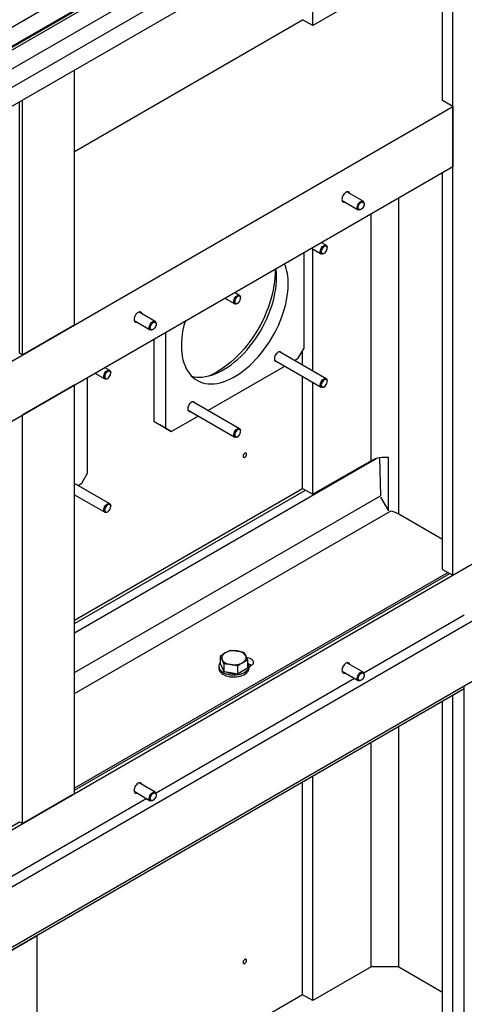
# Model space of a CAD drawing. Header units: millimetres. Extents: x 0 to 25230, y 0 to 17820.
# Tile 87 of 244: x 10277 to 10821, y 10660 to 11866. Entities that reach past the tile are written whole.
import ezdxf

# ---------------------------------------------------------------- set-up
doc = ezdxf.new("R2010")
doc.units = ezdxf.units.MM
doc.linetypes.add('SLD-Sólida', pattern=[0])
doc.layers.add('REFERÊNCIAS', color=9, linetype='SLD-Sólida')

msp = doc.modelspace()

# ---------------------------------------------------------------- linework, layer by layer
at = {"color": 7, "linetype": 'SLD-Sólida', "lineweight": 25, "ltscale": 30}
for p, q in [((10903.9, 12223.6), (9817.3, 11596.3)), ((9828.3, 11579.6), (10913.9, 12206.3)), ((10864.3, 12173), (9828.3, 11574.9)), ((9828.3, 11551.8), (10874.3, 12155.7)), ((10903.9, 12150.1), (9951.4, 11600.2)), ((9961.4, 11582.9), (10913.9, 12132.8))]:
    msp.add_line(p, q, dxfattribs=at)
at = {"layer": 'REFERÊNCIAS', "linetype": 'SLD-Sólida', "lineweight": 25, "ltscale": 30}
for p, q in [((10833.5, 12158.3), (9828.3, 11578)), ((10807.3, 11185.4), (10807.3, 12071.2)), ((10794.9, 11766.5), (10794.9, 12064.1)), ((10635.8, 11858.4), (10635.8, 11972.3)), ((10707.2, 11899.6), (10635.8, 11858.4)), ((10344.1, 11704.3), (10623.4, 11865.5)), ((10635.8, 11858.4), (10623.4, 11865.5)), ((10344.1, 11492), (10344.1, 11803.9)), ((10280.5, 11455.3), (10280.5, 11767.1)), ((10807.3, 11759.4), (10794.9, 11766.5)), ((7696, 9963.3), (10807.3, 11759.4)), ((10276.9, 11457.3), (10276.9, 11765.1)), ((10807.3, 11759.4), (10807.3, 11685.9)), ((7696, 9889.8), (10807.3, 11685.9)), ((10794.9, 11192.5), (10794.9, 11678.8)), ((10697.5, 11643.2), (10677.7, 11654.6)), ((10741.2, 11260.3), (10741.2, 11647.7)), ((10671.7, 11644.2), (10691.5, 11632.8)), ((10694.5, 11633.1), (10695.1, 11633.4)), ((10698.7, 11639.7), (10698.7, 11640.4)), ((10707.2, 11325.6), (10707.2, 11628.1)), ((10634.1, 11585.9), (10646.3, 11578.9)), ((10652.3, 11589.3), (10646.1, 11592.9)), ((10653.6, 11585.8), (10653.6, 11586.5)), ((10625.2, 11463.3), (10625.2, 11580.8)), ((10635.8, 11435.5), (10635.8, 11584.9)), ((10649.3, 11579.2), (10650, 11579.5)), ((10546.3, 11528), (10540, 11531.6)), ((10547.5, 11524.6), (10547.5, 11525.3)), ((10528, 11524.7), (10540.3, 11517.6)), ((10543.3, 11517.9), (10543.9, 11518.3)), ((10442.9, 11496.2), (10423.1, 11507.6)), ((7158.6, 9079), (11344.7, 11495.6)), ((10344.1, 11492), (10280.5, 11455.3)), ((10417.1, 11497.2), (10436.9, 11485.8)), ((10444.2, 11492.7), (10444.2, 11493.5)), ((10439.9, 11486.1), (10440.5, 11486.5)), ((10455.5, 11482.8), (10455.5, 11365.3)), ((10441.4, 11474.7), (10441.4, 11373.5)), ((10280.5, 11455.3), (10276.9, 11457.3)), ((10652.3, 11426), (10595.1, 11459)), ((10618.1, 11451), (10625.2, 11463.3)), ((10623.4, 11442.6), (10623.4, 11460.2)), ((10507.5, 11387.1), (10601.5, 11441.4)), ((10589.1, 11448.6), (10646.3, 11415.6)), ((10613.5, 11448.4), (10618.1, 11451)), ((10368.9, 11432.9), (10381.2, 11425.8)), ((10387.2, 11436.2), (10380.9, 11439.8)), ((10388.4, 11432.7), (10388.4, 11433.4)), ((10623.4, 11291.5), (10623.4, 11428.8)), ((10344.1, 11418.5), (10280.5, 11381.8)), ((10344.1, 10918), (10344.1, 11418.5)), ((10360, 11310.2), (10360, 11427.7)), ((10384.2, 11426.1), (10384.8, 11426.4)), ((10635.8, 11284.4), (10635.8, 11421.6)), ((10653.6, 11422.5), (10653.6, 11423.2)), ((10649.3, 11415.9), (10650, 11416.2)), ((10546.3, 11364.7), (10489.1, 11397.7)), ((10280.5, 10881.3), (10280.5, 11381.8)), ((10462.6, 11361.2), (10495.5, 11380.2)), ((10483.1, 11387.3), (10540.3, 11354.3)), ((10441.4, 11373.5), (10455.5, 11365.3)), ((10448.4, 11369.4), (10441.4, 11373.5)), ((10462.6, 11361.2), (10448.4, 11369.4)), ((10455.5, 11365.3), (10462.6, 11361.2)), ((10547.5, 11361.3), (10547.5, 11362)), ((10543.3, 11354.6), (10543.9, 11355)), ((10344.1, 11114.9), (10713.6, 11328.2)), ((10707.2, 11325.6), (10635.8, 11284.4)), ((10717.4, 11329.1), (10718.7, 11282.4)), ((10728.7, 11264.2), (10728.7, 11329.4)), ((10353, 11297.9), (10360, 11310.2)), ((10387.2, 11272.9), (10344.1, 11297.7)), ((10348.4, 11295.3), (10353, 11297.9)), ((10344.1, 11130.3), (10623.4, 11291.5)), ((10344.1, 11126.2), (10627, 11289.4)), ((10344.1, 11283.9), (10381.2, 11262.5)), ((10623.4, 11291.5), (10635.8, 11284.4)), ((10807.3, 11185.4), (10991.1, 11291.5)), ((10344.1, 11066.2), (10718.7, 11282.4)), ((10718.8, 11281.1), (10728.6, 11264.2)), ((10344.1, 11040.5), (10730.9, 11263.8)), ((10384.2, 11262.8), (10384.8, 11263.1)), ((10388.4, 11269.4), (10388.4, 11270.1)), ((10794.9, 11229.2), (10741.2, 11260.3)), ((10801.7, 11188.6), (10344.1, 10924.5)), ((10344.1, 10922.1), (10803.7, 11187.4)), ((10794.9, 11192.5), (10807.3, 11185.4)), ((10832.7, 11129.8), (7693.2, 9317.4)), ((10821.4, 11136.4), (10698.5, 11065.4)), ((10522.6, 11086.4), (10522.6, 11077)), ((10556, 11081.2), (10556, 11071.8)), ((10520.8, 11073.9), (10520.8, 11071.5)), ((10522.6, 11077), (10524.8, 11072.2)), ((10524.8, 11072.2), (10527.1, 11067.4)), ((10527.1, 11076.7), (10527.1, 11067.4)), ((10527.1, 11067.4), (10535.4, 11066.1)), ((10543.8, 11074.1), (10543.8, 11064.8)), ((10543.8, 11064.8), (10549.9, 11068.3)), ((10549.9, 11068.3), (10556, 11071.8)), ((10557.8, 11073.2), (10559.8, 11074.3)), ((10557.8, 11071.5), (10557.8, 11073.9)), ((10671.7, 11067.7), (10691.5, 11056.3)), ((10697.5, 11066.7), (10677.7, 11078.1)), ((7703.1, 9249.6), (10832.7, 11056.3)), ((10687.1, 11058.8), (10443.9, 10918.4)), ((10535.4, 11066.1), (10543.8, 11064.8)), ((10694.5, 11056.6), (10695.1, 11056.9)), ((10698.7, 11063.2), (10698.7, 11063.9)), ((7703.1, 9246.4), (10821.4, 11046.5)), ((10807.3, 11038.4), (10821.4, 11046.5)), ((10821.4, 10085.4), (10821.4, 11049.8)), ((10794.9, 10572.7), (10794.9, 11031.2)), ((10807.3, 10093.5), (10807.3, 11038.4)), ((10741.2, 10705.7), (10741.2, 11000.2)), ((10707.2, 10705.7), (10707.2, 10980.6)), ((10635.8, 10664.5), (10635.8, 10939.4)), ((10442.9, 10919.7), (10423.1, 10931.2)), ((10623.4, 10671.6), (10623.4, 10932.3)), ((10432.5, 10911.9), (10175.2, 10763.3)), ((10344.1, 10918), (10280.5, 10881.3)), ((10417.1, 10920.8), (10436.9, 10909.3)), ((10439.9, 10909.6), (10440.5, 10910)), ((10444.2, 10916.3), (10444.2, 10917)), ((9813.8, 10615.9), (10276.9, 10883.3)), ((10276.9, 10883.3), (10280.5, 10881.3)), ((10234.5, 10707.5), (10298.2, 10744.2)), ((10298.2, 10744.2), (10297.9, 10744.3)), ((10298.2, 10509.9), (10298.2, 10744.2)), ((10707.2, 10705.7), (10635.8, 10664.5)), ((10741.2, 10705.7), (10707.2, 10705.7)), ((10741.2, 10705.7), (10794.9, 10674.7)), ((10623.4, 10671.6), (10308.8, 10490)), ((10635.8, 10664.5), (10623.4, 10671.6))]:
    msp.add_line(p, q, dxfattribs=at)
at = {"layer": 'REFERÊNCIAS', "linetype": 'SLD-Sólida', "lineweight": 25, "ltscale": 30, "flags": 128}
for points in [[(10681.3, 11652.5), (10680.9, 11653.4), (10680.3, 11654.2), (10679.6, 11654.6), (10678.6, 11654.7), (10677.6, 11654.6), (10676.5, 11654.1), (10675.4, 11653.3), (10674.3, 11652.3), (10673.4, 11651), (10672.6, 11649.7), (10672, 11648.3), (10671.7, 11646.8), (10671.5, 11645.5), (10671.7, 11644.3), (10672, 11643.3), (10672.6, 11642.6), (10673.4, 11642.1), (10674.3, 11642), (10675.3, 11642.1)], [(10694.5, 11633.1), (10693.9, 11632.8), (10692.9, 11632.5), (10691.9, 11632.6), (10691.2, 11633), (10690.6, 11633.7), (10690.3, 11634.7), (10690.3, 11635.9), (10690.5, 11637.2), (10690.9, 11638.6), (10691.6, 11639.9), (10692.5, 11641.1), (10693.5, 11642.1), (10694.5, 11642.9), (10695.6, 11643.3), (10696.6, 11643.4), (10697.4, 11643.2), (10697.4, 11643.2)], [(10697.6, 11642.1), (10698.2, 11641.5), (10698.6, 11640.7), (10698.7, 11639.6), (10698.6, 11638.4), (10698.2, 11637.1), (10697.5, 11635.9), (10696.7, 11634.8), (10695.8, 11633.9), (10694.8, 11633.3), (10693.8, 11632.9), (10693, 11633), (10692.3, 11633.4), (10691.8, 11634.1), (10691.5, 11635), (10691.5, 11636.2), (10691.8, 11637.4), (10692.3, 11638.7), (10693.1, 11639.9), (10693.9, 11640.9), (10694.9, 11641.7), (10695.9, 11642.1), (10696.8, 11642.3), (10697.6, 11642.1)], [(10649.3, 11579.2), (10648.3, 11578.7), (10647.3, 11578.6), (10646.4, 11578.8), (10645.8, 11579.4), (10645.3, 11580.2), (10645.1, 11581.3), (10645.2, 11582.6), (10645.5, 11583.9), (10646.1, 11585.3), (10646.8, 11586.6), (10647.8, 11587.7), (10648.8, 11588.6), (10649.9, 11589.2), (10650.9, 11589.5), (10651.8, 11589.5), (10652.6, 11589.1), (10653.2, 11588.4), (10653.5, 11587.4), (10653.6, 11586.5)], [(10650, 11579.5), (10650.9, 11580.2), (10651.8, 11581.2), (10652.6, 11582.4), (10653.2, 11583.6), (10653.5, 11584.9), (10653.6, 11586.1), (10653.4, 11587.1), (10652.9, 11587.8), (10652.2, 11588.3), (10651.4, 11588.4), (10650.5, 11588.1), (10649.5, 11587.6), (10648.5, 11586.7), (10647.7, 11585.6), (10647, 11584.4), (10646.5, 11583.1), (10646.3, 11581.9), (10646.4, 11580.8), (10646.7, 11579.9), (10647.3, 11579.3), (10648.1, 11579), (10649, 11579.1), (10650, 11579.5)], [(10487.6, 11429), (10490.1, 11428.4), (10493.5, 11428), (10497.1, 11427.8), (10500.7, 11428), (10504.5, 11428.5), (10508.3, 11429.3), (10512.2, 11430.4), (10516.2, 11431.8), (10520.2, 11433.6), (10524.2, 11435.6), (10528.2, 11437.9), (10532.3, 11440.5), (10536.3, 11443.4), (10540.2, 11446.6), (10544.1, 11449.9), (10548, 11453.6), (10551.7, 11457.4), (10555.4, 11461.5), (10558.9, 11465.7), (10562.3, 11470.2), (10565.6, 11474.7), (10568.8, 11479.5), (10571.8, 11484.3), (10574.6, 11489.3), (10577.2, 11494.3), (10579.6, 11499.4), (10581.8, 11504.6), (10583.8, 11509.8), (10585.6, 11515), (10587.2, 11520.2), (10588.5, 11525.3), (10589.6, 11530.5), (10590.5, 11535.5), (10591.1, 11540.4), (10591.5, 11545.3), (10591.6, 11550)], [(10589.8, 11560.3), (10589.8, 11559.6), (10589.8, 11554.7), (10589.6, 11549.7), (10589.1, 11544.7), (10588.3, 11539.5), (10587.4, 11534.2), (10586.1, 11528.9), (10584.7, 11523.5), (10583, 11518.1), (10581.1, 11512.7), (10578.9, 11507.3), (10576.6, 11501.9), (10574.1, 11496.6), (10571.3, 11491.3), (10568.4, 11486.2), (10565.3, 11481.1), (10562.1, 11476.2), (10558.6, 11471.4), (10555.1, 11466.8), (10551.4, 11462.3), (10547.7, 11458.1), (10543.8, 11454), (10539.8, 11450.2), (10535.8, 11446.6), (10531.7, 11443.2), (10527.5, 11440.1), (10523.3, 11437.2), (10519.1, 11434.7)], [(10479.5, 11496.7), (10479.4, 11496.2), (10478, 11491), (10476.9, 11485.9), (10476.1, 11480.9), (10475.4, 11475.9), (10475.1, 11471.1), (10475, 11466.3), (10475.1, 11461.8), (10475.4, 11457.3), (10476.1, 11453.1), (10476.9, 11449.1), (10478, 11445.2), (10479.4, 11441.6), (10480.9, 11438.2), (10482.7, 11435.1), (10484.7, 11432.2), (10487, 11429.6), (10489.4, 11427.3), (10492, 11425.3), (10494.8, 11423.6), (10497.8, 11422.2), (10500.9, 11421.1), (10504.2, 11420.3), (10507.7, 11419.8), (10511.2, 11419.7), (10514.9, 11419.8), (10518.6, 11420.3), (10522.5, 11421.1), (10526.4, 11422.2), (10530.3, 11423.7), (10534.3, 11425.4), (10538.3, 11427.4), (10542.4, 11429.8), (10546.4, 11432.4), (10550.4, 11435.2), (10554.4, 11438.4), (10558.3, 11441.8), (10562.1, 11445.4), (10565.9, 11449.3), (10569.5, 11453.3), (10573.1, 11457.6), (10576.5, 11462), (10579.8, 11466.6), (10582.9, 11471.3), (10585.9, 11476.2), (10588.7, 11481.1), (10591.3, 11486.2), (10593.7, 11491.3), (10596, 11496.4), (10598, 11501.6), (10599.8, 11506.8), (10601.4, 11512), (10602.7, 11517.2), (10603.8, 11522.3), (10604.7, 11527.3), (10605.3, 11532.3), (10605.6, 11537.1), (10605.8, 11541.9), (10605.8, 11541.9)], [(10543.3, 11517.9), (10542.2, 11517.5), (10541.2, 11517.4), (10540.4, 11517.6), (10539.7, 11518.1), (10539.2, 11519), (10539, 11520.1), (10539.1, 11521.3), (10539.4, 11522.7), (10540, 11524.1), (10540.8, 11525.4), (10541.7, 11526.5), (10542.7, 11527.4), (10543.8, 11528), (10544.8, 11528.3), (10545.8, 11528.2), (10546.5, 11527.8), (10547.1, 11527.1), (10547.4, 11526.2), (10547.5, 11525.3)], [(10543.9, 11518.3), (10544.9, 11519), (10545.8, 11520), (10546.5, 11521.1), (10547.1, 11522.4), (10547.4, 11523.7), (10547.5, 11524.8), (10547.3, 11525.8), (10546.9, 11526.6), (10546.2, 11527), (10545.3, 11527.1), (10544.4, 11526.9), (10543.4, 11526.3), (10542.5, 11525.5), (10541.6, 11524.4), (10540.9, 11523.2), (10540.5, 11521.9), (10540.3, 11520.7), (10540.3, 11519.6), (10540.7, 11518.7), (10541.2, 11518.1), (10542, 11517.8), (10542.9, 11517.9), (10543.9, 11518.3)], [(10426.7, 11505.6), (10426.4, 11506.5), (10425.8, 11507.2), (10425, 11507.7), (10424.1, 11507.8), (10423, 11507.6), (10421.9, 11507.1), (10420.8, 11506.3), (10419.8, 11505.3), (10418.8, 11504.1), (10418, 11502.7), (10417.5, 11501.3), (10417.1, 11499.9), (10417, 11498.5), (10417.1, 11497.3), (10417.5, 11496.3), (10418, 11495.6), (10418.8, 11495.2), (10419.8, 11495), (10420.7, 11495.2)], [(10439.9, 11486.1), (10439.3, 11485.8), (10438.3, 11485.5), (10437.4, 11485.6), (10436.6, 11486), (10436.1, 11486.8), (10435.7, 11487.7), (10435.7, 11488.9), (10435.9, 11490.3), (10436.4, 11491.6), (10437.1, 11493), (10437.9, 11494.2), (10438.9, 11495.2), (10440, 11495.9), (10441, 11496.4), (10442, 11496.5), (10442.9, 11496.2), (10442.9, 11496.2)], [(10443.1, 11495.1), (10443.7, 11494.6), (10444.1, 11493.7), (10444.2, 11492.7), (10444, 11491.5), (10443.6, 11490.2), (10443, 11488.9), (10442.2, 11487.8), (10441.2, 11486.9), (10440.2, 11486.3), (10439.3, 11486), (10438.4, 11486), (10437.7, 11486.4), (10437.2, 11487.1), (10436.9, 11488.1), (10437, 11489.2), (10437.2, 11490.5), (10437.8, 11491.7), (10438.5, 11492.9), (10439.4, 11493.9), (10440.4, 11494.7), (10441.3, 11495.2), (10442.3, 11495.3), (10443.1, 11495.1)], [(10597.6, 11457.5), (10597.5, 11457.8), (10596.9, 11458.5), (10596.1, 11458.9), (10595.2, 11459), (10594.2, 11458.7), (10593.1, 11458.2), (10592.1, 11457.4), (10591.1, 11456.3), (10590.2, 11455.1), (10589.6, 11453.8), (10589.1, 11452.4), (10588.8, 11451), (10588.8, 11449.8), (10589.1, 11448.7), (10589.6, 11447.9), (10590.2, 11447.4), (10591.1, 11447.1), (10591.6, 11447.1)], [(10384.2, 11426.1), (10383.1, 11425.6), (10382.1, 11425.5), (10381.3, 11425.7), (10380.6, 11426.3), (10380.1, 11427.1), (10379.9, 11428.2), (10380, 11429.5), (10380.3, 11430.9), (10380.9, 11432.2), (10381.7, 11433.5), (10382.6, 11434.6), (10383.6, 11435.5), (10384.7, 11436.2), (10385.7, 11436.4), (10386.7, 11436.4), (10387.4, 11436), (10388, 11435.3), (10388.3, 11434.3), (10388.4, 11433.4)], [(10384.8, 11426.4), (10385.8, 11427.2), (10386.7, 11428.1), (10387.4, 11429.3), (10388, 11430.6), (10388.3, 11431.8), (10388.4, 11433), (10388.2, 11434), (10387.8, 11434.8), (10387.1, 11435.2), (10386.2, 11435.3), (10385.3, 11435.1), (10384.3, 11434.5), (10383.4, 11433.6), (10382.5, 11432.6), (10381.8, 11431.3), (10381.4, 11430.1), (10381.2, 11428.8), (10381.2, 11427.7), (10381.6, 11426.8), (10382.1, 11426.2), (10382.9, 11426), (10383.8, 11426), (10384.8, 11426.4)], [(10649.3, 11415.9), (10648.3, 11415.4), (10647.3, 11415.3), (10646.4, 11415.5), (10645.8, 11416.1), (10645.3, 11416.9), (10645.1, 11418), (10645.2, 11419.3), (10645.5, 11420.6), (10646.1, 11422), (10646.8, 11423.3), (10647.8, 11424.4), (10648.8, 11425.3), (10649.9, 11425.9), (10650.9, 11426.2), (10651.8, 11426.2), (10652.6, 11425.8), (10653.2, 11425.1), (10653.5, 11424.1), (10653.6, 11423.2)], [(10650, 11416.2), (10650.9, 11416.9), (10651.8, 11417.9), (10652.6, 11419.1), (10653.2, 11420.3), (10653.5, 11421.6), (10653.6, 11422.8), (10653.4, 11423.8), (10652.9, 11424.5), (10652.2, 11425), (10651.4, 11425.1), (10650.5, 11424.8), (10649.5, 11424.3), (10648.5, 11423.4), (10647.7, 11422.3), (10647, 11421.1), (10646.5, 11419.8), (10646.3, 11418.6), (10646.4, 11417.5), (10646.7, 11416.6), (10647.3, 11416), (10648.1, 11415.7), (10649, 11415.8), (10650, 11416.2)], [(10491.6, 11396.3), (10491.4, 11396.6), (10490.8, 11397.3), (10490.1, 11397.7), (10489.1, 11397.7), (10488.1, 11397.5), (10487.1, 11397), (10486, 11396.1), (10485, 11395.1), (10484.2, 11393.9), (10483.5, 11392.5), (10483, 11391.1), (10482.8, 11389.8), (10482.8, 11388.6), (10483, 11387.5), (10483.5, 11386.7), (10484.2, 11386.1), (10485, 11385.9), (10485.6, 11385.9)], [(10543.3, 11354.6), (10542.2, 11354.2), (10541.2, 11354.1), (10540.4, 11354.3), (10539.7, 11354.8), (10539.2, 11355.7), (10539, 11356.8), (10539.1, 11358), (10539.4, 11359.4), (10540, 11360.8), (10540.8, 11362), (10541.7, 11363.2), (10542.7, 11364.1), (10543.8, 11364.7), (10544.8, 11365), (10545.8, 11364.9), (10546.5, 11364.5), (10547.1, 11363.8), (10547.4, 11362.8), (10547.5, 11362)], [(10543.9, 11355), (10544.9, 11355.7), (10545.8, 11356.7), (10546.5, 11357.8), (10547.1, 11359.1), (10547.4, 11360.4), (10547.5, 11361.5), (10547.3, 11362.5), (10546.9, 11363.3), (10546.2, 11363.7), (10545.3, 11363.8), (10544.4, 11363.6), (10543.4, 11363), (10542.5, 11362.2), (10541.6, 11361.1), (10540.9, 11359.9), (10540.5, 11358.6), (10540.3, 11357.4), (10540.3, 11356.3), (10540.7, 11355.4), (10541.2, 11354.8), (10542, 11354.5), (10542.9, 11354.6), (10543.9, 11355)], [(10554.9, 11333.6), (10554.7, 11334.3), (10554.4, 11334.9), (10553.8, 11335.1), (10553.1, 11335), (10552.4, 11334.5), (10551.7, 11333.9), (10551.1, 11333), (10550.7, 11332), (10550.6, 11331.1), (10550.7, 11330.3), (10551.1, 11329.8), (10551.7, 11329.6), (10552.4, 11329.7), (10553.1, 11330.1), (10553.8, 11330.8), (10554.4, 11331.7), (10554.7, 11332.6), (10554.9, 11333.6)], [(10550.6, 11331.1), (10550.7, 11330.4), (10551.1, 11329.8), (10551.7, 11329.6), (10552.3, 11329.7), (10553.1, 11330.1), (10553.8, 11330.8), (10554.3, 11331.7), (10554.7, 11332.7), (10554.8, 11333.6), (10554.8, 11333.6)], [(10554.8, 11333.6), (10554.7, 11334.3), (10554.3, 11334.9), (10553.8, 11335.1), (10553.1, 11335), (10552.7, 11334.8)], [(10384.2, 11262.8), (10383.1, 11262.3), (10382.1, 11262.2), (10381.3, 11262.4), (10380.6, 11263), (10380.1, 11263.8), (10379.9, 11264.9), (10380, 11266.2), (10380.3, 11267.5), (10380.9, 11268.9), (10381.7, 11270.2), (10382.6, 11271.3), (10383.6, 11272.2), (10384.7, 11272.8), (10385.7, 11273.1), (10386.7, 11273.1), (10387.4, 11272.7), (10388, 11272), (10388.3, 11271), (10388.4, 11270.1)], [(10384.8, 11263.1), (10385.8, 11263.9), (10386.7, 11264.8), (10387.4, 11266), (10388, 11267.3), (10388.3, 11268.5), (10388.4, 11269.7), (10388.2, 11270.7), (10387.8, 11271.4), (10387.1, 11271.9), (10386.2, 11272), (10385.3, 11271.8), (10384.3, 11271.2), (10383.4, 11270.3), (10382.5, 11269.2), (10381.8, 11268), (10381.4, 11266.8), (10381.2, 11265.5), (10381.2, 11264.4), (10381.6, 11263.5), (10382.1, 11262.9), (10382.9, 11262.7), (10383.8, 11262.7), (10384.8, 11263.1)], [(10553.8, 11086.5), (10553.2, 11087.6), (10552.3, 11088.6), (10551.2, 11089.6), (10549.9, 11090.4), (10548.4, 11091.2), (10546.8, 11091.8), (10545, 11092.3), (10543.2, 11092.7)], [(10528.7, 11090.4), (10527.4, 11089.6), (10526.3, 11088.6), (10525.4, 11087.6), (10524.8, 11086.5), (10524.4, 11085.4), (10524.3, 11084.3), (10524.4, 11083.2), (10524.8, 11082.1)], [(10524.8, 11082.1), (10525.4, 11081), (10526.3, 11080), (10527.4, 11079), (10528.7, 11078.2), (10530.2, 11077.4), (10531.8, 11076.8), (10533.6, 11076.3), (10535.4, 11075.9)], [(10549.9, 11078.2), (10551.2, 11079), (10552.3, 11080), (10553.2, 11081), (10553.8, 11082.1), (10554.2, 11083.2), (10554.3, 11084.3), (10554.2, 11085.4), (10553.8, 11086.5)], [(10554.5, 11085), (10555.5, 11084.8), (10557.4, 11084.4), (10559.1, 11083.7), (10560.5, 11082.9), (10561.6, 11081.9), (10562.5, 11080.8), (10562.9, 11079.7), (10563, 11078.5), (10562.7, 11077.4), (10562.1, 11076.2), (10561.1, 11075.2), (10559.8, 11074.3)], [(10522.6, 11078.5), (10522, 11077.7), (10521.3, 11076.3), (10520.9, 11074.8), (10520.8, 11073.4), (10521.1, 11071.9), (10521.8, 11070.4), (10522.8, 11069.1), (10524.1, 11067.8), (10525.8, 11066.6), (10527.7, 11065.6), (10529.8, 11064.8), (10532.1, 11064.1), (10534.5, 11063.6), (10537, 11063.3), (10539.6, 11063.2), (10542.2, 11063.4), (10544.7, 11063.7), (10547.1, 11064.2), (10549.4, 11065), (10551.4, 11065.9), (10553.3, 11066.9), (10554.8, 11068.1), (10556.1, 11069.4), (10557, 11070.8), (10557.6, 11072.2), (10557.8, 11073.7), (10557.7, 11075.2), (10557.2, 11076.7), (10556.3, 11078.1), (10556, 11078.5)], [(10520.8, 11071.5), (10520.8, 11070.9), (10521.1, 11069.4), (10521.8, 11068), (10522.8, 11066.6), (10524.1, 11065.3), (10525.8, 11064.2), (10527.7, 11063.2), (10529.8, 11062.3), (10532.1, 11061.6), (10534.5, 11061.1), (10537, 11060.9), (10539.6, 11060.8), (10542.2, 11060.9), (10544.7, 11061.3), (10547.1, 11061.8), (10549.4, 11062.5), (10551.4, 11063.4), (10553.3, 11064.5), (10554.8, 11065.6), (10556.1, 11067), (10557, 11068.3), (10557.6, 11069.8), (10557.8, 11071.3), (10557.8, 11071.5)], [(10549.9, 11067.8), (10548.2, 11066.9), (10546.4, 11066.3)], [(10552.5, 11069.8), (10551.4, 11068.8), (10549.9, 11067.8)], [(10560.4, 11074.7), (10559.1, 11075.5), (10557.4, 11076.2)], [(10681.3, 11076), (10680.9, 11076.9), (10680.3, 11077.7), (10679.6, 11078.1), (10678.6, 11078.3), (10677.6, 11078.1), (10676.5, 11077.6), (10675.4, 11076.8), (10674.3, 11075.8), (10673.4, 11074.6), (10672.6, 11073.2), (10672, 11071.8), (10671.7, 11070.4), (10671.5, 11069), (10671.7, 11067.8), (10672, 11066.8), (10672.6, 11066.1), (10673.4, 11065.6), (10674.3, 11065.5), (10675.3, 11065.6)], [(10694.5, 11056.6), (10693.9, 11056.3), (10692.9, 11056), (10691.9, 11056.1), (10691.2, 11056.5), (10690.6, 11057.2), (10690.3, 11058.2), (10690.3, 11059.4), (10690.5, 11060.7), (10690.9, 11062.1), (10691.6, 11063.4), (10692.5, 11064.7), (10693.5, 11065.7), (10694.5, 11066.4), (10695.6, 11066.9), (10696.6, 11067), (10697.4, 11066.7), (10697.4, 11066.7)], [(10697.6, 11065.6), (10698.2, 11065), (10698.6, 11064.2), (10698.7, 11063.1), (10698.6, 11061.9), (10698.2, 11060.7), (10697.5, 11059.4), (10696.7, 11058.3), (10695.8, 11057.4), (10694.8, 11056.8), (10693.8, 11056.5), (10693, 11056.5), (10692.3, 11056.9), (10691.8, 11057.6), (10691.5, 11058.5), (10691.5, 11059.7), (10691.8, 11061), (10692.3, 11062.2), (10693.1, 11063.4), (10693.9, 11064.4), (10694.9, 11065.2), (10695.9, 11065.7), (10696.8, 11065.8), (10697.6, 11065.6)], [(10426.7, 10929.1), (10426.4, 10930), (10425.8, 10930.7), (10425, 10931.2), (10424.1, 10931.3), (10423, 10931.1), (10421.9, 10930.6), (10420.8, 10929.9), (10419.8, 10928.8), (10418.8, 10927.6), (10418, 10926.3), (10417.5, 10924.8), (10417.1, 10923.4), (10417, 10922.1), (10417.1, 10920.9), (10417.5, 10919.9), (10418, 10919.1), (10418.8, 10918.7), (10419.8, 10918.5), (10420.7, 10918.7)], [(10439.9, 10909.6), (10439.3, 10909.3), (10438.3, 10909.1), (10437.4, 10909.1), (10436.6, 10909.6), (10436.1, 10910.3), (10435.7, 10911.3), (10435.7, 10912.5), (10435.9, 10913.8), (10436.4, 10915.2), (10437.1, 10916.5), (10437.9, 10917.7), (10438.9, 10918.7), (10440, 10919.5), (10441, 10919.9), (10442, 10920), (10442.9, 10919.8), (10442.9, 10919.8)], [(10443.1, 10918.6), (10443.7, 10918.1), (10444.1, 10917.3), (10444.2, 10916.2), (10444, 10915), (10443.6, 10913.7), (10443, 10912.5), (10442.2, 10911.4), (10441.2, 10910.5), (10440.2, 10909.8), (10439.3, 10909.5), (10438.4, 10909.6), (10437.7, 10909.9), (10437.2, 10910.6), (10436.9, 10911.6), (10437, 10912.7), (10437.2, 10914), (10437.8, 10915.3), (10438.5, 10916.5), (10439.4, 10917.5), (10440.4, 10918.2), (10441.3, 10918.7), (10442.3, 10918.8), (10443.1, 10918.6)], [(10554.9, 10713.7), (10554.7, 10714.5), (10554.4, 10715), (10553.8, 10715.2), (10553.1, 10715.1), (10552.4, 10714.7), (10551.7, 10714), (10551.1, 10713.1), (10550.7, 10712.2), (10550.6, 10711.2), (10550.7, 10710.5), (10551.1, 10709.9), (10551.7, 10709.7), (10552.4, 10709.8), (10553.1, 10710.3), (10553.8, 10711), (10554.4, 10711.8), (10554.7, 10712.8), (10554.9, 10713.7)], [(10550.6, 10711.3), (10550.7, 10710.5), (10551.1, 10710), (10551.7, 10709.8), (10552.3, 10709.9), (10553.1, 10710.3), (10553.8, 10711), (10554.3, 10711.9), (10554.7, 10712.8), (10554.8, 10713.7), (10554.8, 10713.7)], [(10554.8, 10713.7), (10554.7, 10714.5), (10554.3, 10715), (10553.8, 10715.2), (10553.1, 10715.1), (10552.7, 10714.9)]]:
    msp.add_lwpolyline(points, dxfattribs=at)
at = {"layer": 'REFERÊNCIAS', "linetype": 'SLD-Sólida', "lineweight": 25, "ltscale": 900}
for centre, radius, start, end in [((10695.6, 11640.6), 3.14, 355.7854, 54.2184), ((10514.8, 11550.3), 76.8, 359.805, 8.0007), ((10543.5, 11543.5), 62.3, 358.4951, 22.1228), ((10441, 11493.7), 3.14, 355.7854, 54.2184), ((10477.6, 11506), 82.6, 291.2398, 300.2031), ((10724, 11293.3), 36.4, 82.6551, 117.5212), ((10726, 11232.7), 31.4, 61.2043, 81.1055), ((10539.3, 11070), 23, 80.2289, 117.3572), ((10530.4, 11074.2), 6.17, 189.8634, 219.9336), ((10539.1, 11088.7), 23.5, 249.2506, 273.1634), ((10539.3, 11098.6), 23, 260.2289, 297.3572), ((10553.7, 11064.5), 12.3, 56.5766, 72.593), ((10553.7, 11064.5), 12.3, 56.4503, 72.5526), ((10553.5, 11064), 12.8, 60.4961, 72.5119), ((10695.6, 11064.2), 3.14, 355.7854, 54.2184), ((10441, 10917.2), 3.14, 355.7854, 54.2184)]:
    msp.add_arc(centre, radius, start, end, dxfattribs=at)
at = {"layer": 'REFERÊNCIAS', "linetype": 'SLD-Sólida', "lineweight": 25, "ltscale": 30}
for points, knots in [([(10528.7, 11090.4), (10530.2, 11091.3), (10532.3, 11092.4), (10534.3, 11093.2), (10534.8, 11093.5)], [0, 0, 0, 0, 0.748327, 1, 1, 1, 1]), ([(10534.8, 11093.5), (10536.2, 11093.4), (10539, 11093.2), (10541.8, 11092.9), (10543.2, 11092.7)], [0, 0, 0, 0, 0.498963, 1, 1, 1, 1]), ([(10543.2, 11092.7), (10544.6, 11092.4), (10547.4, 11091.9), (10550.2, 11091.2), (10551.5, 11090.9)], [0, 0, 0, 0, 0.498791, 1, 1, 1, 1]), ([(10551.5, 11090.9), (10551.9, 11090.2), (10552.7, 11088.9), (10553.4, 11087.3), (10553.8, 11086.5)], [0, 0, 0, 0, 0.498963, 1, 1, 1, 1]), ([(10522.6, 11086.4), (10523.6, 11087.1), (10525.6, 11088.6), (10527.7, 11089.8), (10528.7, 11090.4)], [0, 0, 0, 0, 0.498963, 1, 1, 1, 1]), ([(10524.8, 11082.1), (10524.4, 11082.8), (10523.7, 11084.4), (10522.9, 11085.7), (10522.6, 11086.4)], [0, 0, 0, 0, 0.498791, 1, 1, 1, 1]), ([(10527.1, 11076.7), (10526.7, 11077.7), (10525.9, 11079.6), (10525.2, 11081.2), (10524.8, 11082.1)], [0, 0, 0, 0, 0.498963, 1, 1, 1, 1]), ([(10556, 11081.2), (10555.5, 11081), (10553.5, 11080.1), (10551.4, 11079), (10549.9, 11078.2)], [0, 0, 0, 0, 0.251673, 1, 1, 1, 1]), ([(10553.8, 11086.5), (10554.2, 11085.7), (10554.9, 11084), (10555.7, 11082.2), (10556, 11081.2)], [0, 0, 0, 0, 0.498791, 1, 1, 1, 1]), ([(10535.4, 11075.9), (10534, 11076.1), (10531.2, 11076.5), (10528.4, 11076.7), (10527.1, 11076.7)], [0, 0, 0, 0, 0.498791, 1, 1, 1, 1]), ([(10543.8, 11074.1), (10542.4, 11074.5), (10539.6, 11075.2), (10536.8, 11075.7), (10535.4, 11075.9)], [0, 0, 0, 0, 0.498963, 1, 1, 1, 1]), ([(10549.9, 11078.2), (10548.9, 11077.6), (10546.8, 11076.3), (10544.8, 11074.9), (10543.8, 11074.1)], [0, 0, 0, 0, 0.4987908, 1, 1, 1, 1])]:
    msp.add_open_spline(points, degree=3, knots=knots, dxfattribs=at)

doc.saveas('drawing.dxf')
